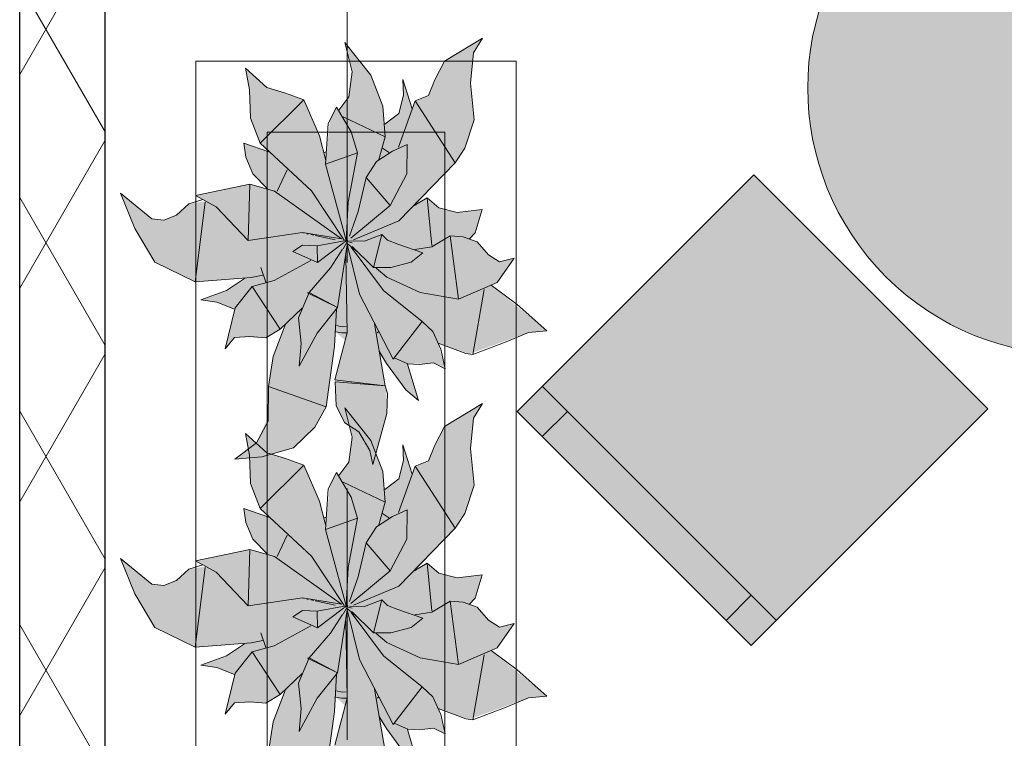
# Model space of a CAD drawing. Header units: millimetres. Extents: x -59761 to 112741, y -57975 to 46221.
# Tile 69 of 256: x -9010 to -7627, y -6396 to -5386. Entities that reach past the tile are written whole.
import ezdxf

# ---------------------------------------------------------------- set-up
doc = ezdxf.new("R2010")
doc.units = ezdxf.units.MM
for name, pattern in [('Wipeout_Contour', [1000, 0, -1000]), ('Штриховая', [564.444447, 282.222223, -282.222223]), ('Штрихпунктирная', [670.277762, 352.777767, -176.388884, 0, -141.111112])]:
    doc.linetypes.add(name, pattern=pattern)
for name, color, linetype in [('Интерьер - Мебель', 7, 'Continuous'), ('Конструктив - Стены наружние фасад', 7, 'Continuous'), ('Элемент Модели - Зона', 7, 'Continuous'), ('Элемент Модели - Оси', 2, 'Continuous')]:
    doc.layers.add(name, color=color, linetype=linetype)

msp = doc.modelspace()

# ---------------------------------------------------------------- hatches: boundary and pattern name
at = {"layer": 'Интерьер - Мебель', "linetype": 'Continuous', "lineweight": 0}
for points in [[(-7793.33, -5217.08, 1), (-7263, -5747.41, 1)], [(-8868.58, -5630.25), (-8848.29, -5679.81), (-8820.09, -5726.84), (-8763.47, -5754.43), (-8694.28, -5749.76), (-8718.31, -5766), (-8755.58, -5779.93), (-8733.18, -5783.08), (-8708.42, -5793.15), (-8721.51, -5848.69), (-8708.07, -5832.57), (-8670.99, -5832.82), (-8664.45, -5833.34), (-8644.17, -5820.94), (-8636.43, -5813.97), (-8654.18, -5860.64), (-8659.81, -5895.95), (-8661.03, -5944.51), (-8677.5, -5980.65), (-8707.59, -6003.57), (-8669.67, -6000.27), (-8625.32, -5987.53), (-8595.29, -5958.72), (-8579.7, -5930.11), (-8566.11, -5824.67), (-8552.88, -5836.71), (-8567.31, -5892.2), (-8565.55, -5928.53), (-8553.15, -5952.58), (-8533.48, -5965.46), (-8518.23, -5991.55), (-8514.08, -6010.88), (-8494.36, -5939.64), (-8494.96, -5905.9), (-8504.28, -5857.01), (-8470.86, -5901.83), (-8450.07, -5921.01), (-8464.71, -5869.64), (-8438.8, -5869.45), (-8428.75, -5868.44), (-8412.54, -5876.52), (-8422.15, -5840.66), (-8378.32, -5855.96), (-8295.48, -5825.71), (-8269.44, -5823.27), (-8347.85, -5759.29), (-8339.47, -5755.72), (-8315.44, -5721.45), (-8336.07, -5726.59), (-8351.45, -5716.77), (-8367.49, -5698.3), (-8377.29, -5694.81), (-8370.15, -5685.88), (-8360.27, -5653.2), (-8395.63, -5657.16), (-8421.18, -5650.6), (-8437.46, -5636.63), (-8453.67, -5646.83), (-8398.56, -5587.27), (-8384.87, -5566.66), (-8371.65, -5527.01), (-8376.67, -5475.5), (-8372.54, -5432.86), (-8359.99, -5412.61), (-8413.5, -5444.52), (-8435.7, -5492.95), (-8454.6, -5500.49), (-8458.9, -5511.47), (-8471.88, -5470.61), (-8470.83, -5492.41), (-8477.38, -5518.11), (-8497.22, -5533.15), (-8500.14, -5507.71), (-8516.69, -5464.32), (-8553.09, -5418.45), (-8543.07, -5459.5), (-8547.56, -5494.87), (-8561.69, -5513.38), (-8564.98, -5509.31), (-8574.31, -5527.27), (-8580.05, -5584.3), (-8588.96, -5549.46), (-8610.68, -5498.88), (-8662.67, -5481.61), (-8692.66, -5454.34), (-8687.28, -5485.07), (-8686.05, -5524.52), (-8672.41, -5559.98), (-8659.85, -5571.89), (-8695.35, -5559.96), (-8692.33, -5579.65), (-8682.48, -5603.05), (-8661.84, -5624.05), (-8686.59, -5617.65), (-8762.91, -5633.26), (-8748.54, -5641.19), (-8772.43, -5645.17), (-8780.99, -5653.08), (-8795.14, -5663.24), (-8807.34, -5668.16), (-8824.63, -5666.33)], [(-7650.14, -5933.03), (-7978.95, -5604.22), (-8311.29, -5936.56), (-7982.48, -6265.37)], [(-8868.58, -6143.3), (-8848.29, -6192.86), (-8820.09, -6239.89), (-8763.47, -6267.47), (-8694.28, -6262.81), (-8718.31, -6279.05), (-8755.58, -6292.98), (-8733.18, -6296.12), (-8708.42, -6306.2), (-8721.51, -6361.73), (-8708.07, -6345.62), (-8670.99, -6345.86), (-8664.45, -6346.39), (-8644.17, -6333.98), (-8636.43, -6327.02), (-8654.18, -6373.69), (-8659.81, -6409), (-8661.03, -6457.56), (-8677.5, -6493.69), (-8707.59, -6516.62), (-8669.67, -6513.31), (-8625.32, -6500.57), (-8595.29, -6471.76), (-8579.7, -6443.16), (-8566.11, -6337.72), (-8552.88, -6349.75), (-8567.31, -6405.25), (-8565.55, -6441.57), (-8553.15, -6465.63), (-8533.48, -6478.51), (-8518.23, -6504.6), (-8514.08, -6523.93), (-8494.36, -6452.68), (-8494.96, -6418.94), (-8504.28, -6370.06), (-8470.86, -6414.88), (-8450.07, -6434.06), (-8464.71, -6382.69), (-8438.8, -6382.49), (-8428.75, -6381.49), (-8412.54, -6389.57), (-8422.15, -6353.71), (-8378.32, -6369), (-8295.48, -6338.76), (-8269.44, -6336.31), (-8347.85, -6272.33), (-8339.47, -6268.76), (-8315.44, -6234.5), (-8336.07, -6239.64), (-8351.45, -6229.81), (-8367.49, -6211.35), (-8377.29, -6207.85), (-8370.15, -6198.92), (-8360.27, -6166.24), (-8395.63, -6170.2), (-8421.18, -6163.64), (-8437.46, -6149.68), (-8453.67, -6159.88), (-8398.56, -6100.32), (-8384.87, -6079.7), (-8371.65, -6040.05), (-8376.67, -5988.55), (-8372.54, -5945.91), (-8359.99, -5925.65), (-8413.5, -5957.56), (-8435.7, -6005.99), (-8454.6, -6013.53), (-8458.9, -6024.52), (-8471.88, -5983.66), (-8470.83, -6005.45), (-8477.38, -6031.16), (-8497.22, -6046.2), (-8500.14, -6020.75), (-8516.69, -5977.37), (-8553.09, -5931.49), (-8543.07, -5972.55), (-8547.56, -6007.92), (-8561.69, -6026.43), (-8564.98, -6022.36), (-8574.31, -6040.32), (-8580.05, -6097.34), (-8588.96, -6062.5), (-8610.68, -6011.92), (-8662.67, -5994.66), (-8692.66, -5967.39), (-8687.28, -5998.12), (-8686.05, -6037.57), (-8672.41, -6073.03), (-8659.85, -6084.93), (-8695.35, -6073.01), (-8692.33, -6092.7), (-8682.48, -6116.09), (-8661.84, -6137.09), (-8686.59, -6130.69), (-8762.91, -6146.31), (-8748.54, -6154.24), (-8772.43, -6158.21), (-8780.99, -6166.12), (-8795.14, -6176.28), (-8807.34, -6181.2), (-8824.63, -6179.37)]]:
    msp.add_hatch(color=255, dxfattribs=at).paths.add_polyline_path(points)

# ---------------------------------------------------------------- linework, layer by layer
at = {"layer": 'Интерьер - Мебель', "color": 7, "linetype": 'Continuous', "lineweight": 15}
for p, q in [((-8553.09, -5418.45), (-8543.07, -5459.5)), ((-8553.09, -5418.45), (-8516.69, -5464.32)), ((-8553.09, -5418.45), (-8543.07, -5459.5)), ((-8553.09, -5418.45), (-8516.69, -5464.32)), ((-8413.5, -5444.52), (-8359.99, -5412.61)), ((-8413.5, -5444.52), (-8359.99, -5412.61)), ((-8372.54, -5432.86), (-8359.99, -5412.61)), ((-8372.54, -5432.86), (-8359.99, -5412.61)), ((-8376.67, -5475.5), (-8372.54, -5432.86)), ((-8376.67, -5475.5), (-8372.54, -5432.86)), ((-8427.13, -5471.02), (-8413.5, -5444.52)), ((-8427.13, -5471.02), (-8413.5, -5444.52)), ((-8692.67, -5454.34), (-8687.28, -5485.07)), ((-8692.67, -5454.34), (-8662.67, -5481.61)), ((-8692.67, -5454.34), (-8687.28, -5485.07)), ((-8692.67, -5454.34), (-8662.67, -5481.61)), ((-8547.56, -5494.87), (-8543.07, -5459.5)), ((-8547.56, -5494.87), (-8543.07, -5459.5)), ((-8516.69, -5464.32), (-8500.14, -5507.71)), ((-8516.69, -5464.32), (-8500.14, -5507.71)), ((-8471.88, -5470.61), (-8470.83, -5492.41)), ((-8471.88, -5470.61), (-8458.9, -5511.47)), ((-8471.88, -5470.61), (-8470.83, -5492.41)), ((-8471.88, -5470.61), (-8458.9, -5511.47)), ((-8435.7, -5492.95), (-8427.13, -5471.02)), ((-8435.7, -5492.95), (-8427.13, -5471.02)), ((-8376.67, -5475.5), (-8371.65, -5527.01)), ((-8376.67, -5475.5), (-8371.65, -5527.01)), ((-8687.28, -5485.07), (-8686.05, -5524.52)), ((-8687.28, -5485.07), (-8686.05, -5524.52)), ((-8662.67, -5481.61), (-8636.82, -5489.55)), ((-8662.67, -5481.61), (-8636.82, -5489.55)), ((-8636.82, -5489.55), (-8610.68, -5498.88)), ((-8636.82, -5489.55), (-8610.68, -5498.88)), ((-8672.41, -5559.98), (-8610.68, -5498.88)), ((-8672.41, -5559.98), (-8610.68, -5498.88)), ((-8610.68, -5498.88), (-8588.96, -5549.46)), ((-8610.68, -5498.88), (-8588.96, -5549.46)), ((-8561.69, -5513.38), (-8547.56, -5494.87)), ((-8561.69, -5513.38), (-8547.56, -5494.87)), ((-8477.85, -5565.4), (-8454.6, -5500.49)), ((-8477.85, -5565.4), (-8454.6, -5500.49)), ((-8477.38, -5518.11), (-8470.83, -5492.41)), ((-8477.38, -5518.11), (-8470.83, -5492.41)), ((-8454.6, -5500.49), (-8435.7, -5492.95)), ((-8454.6, -5500.49), (-8435.7, -5492.95)), ((-8454.6, -5500.49), (-8398.56, -5587.27)), ((-8454.6, -5500.49), (-8398.56, -5587.27)), ((-8576.94, -5532.33), (-8564.98, -5509.31)), ((-8576.94, -5532.33), (-8564.98, -5509.31)), ((-8564.98, -5509.31), (-8544.26, -5543.98)), ((-8564.98, -5509.31), (-8544.26, -5543.98)), ((-8500.14, -5507.71), (-8496.89, -5550.93)), ((-8500.14, -5507.71), (-8496.89, -5550.93)), ((-8686.05, -5524.52), (-8672.41, -5559.98)), ((-8686.05, -5524.52), (-8672.41, -5559.98)), ((-8555.68, -5522.97), (-8496.89, -5550.93)), ((-8555.68, -5522.97), (-8496.89, -5550.93)), ((-8497.22, -5533.15), (-8477.38, -5518.11)), ((-8497.22, -5533.15), (-8477.38, -5518.11)), ((-8384.87, -5566.66), (-8371.65, -5527.01)), ((-8384.87, -5566.66), (-8371.65, -5527.01)), ((-8580.36, -5589.49), (-8576.94, -5532.33)), ((-8580.36, -5589.49), (-8576.94, -5532.33)), ((-8544.26, -5543.98), (-8535.48, -5573.63)), ((-8544.26, -5543.98), (-8535.48, -5573.63)), ((-8588.96, -5549.46), (-8580.06, -5584.27)), ((-8588.96, -5549.46), (-8580.06, -5584.27)), ((-8505.71, -5582.66), (-8496.89, -5550.93)), ((-8505.71, -5582.66), (-8496.89, -5550.93)), ((-8695.35, -5559.96), (-8692.33, -5579.65)), ((-8695.35, -5559.96), (-8659.85, -5571.89)), ((-8695.35, -5559.96), (-8692.33, -5579.65)), ((-8695.35, -5559.96), (-8659.85, -5571.89)), ((-8672.41, -5559.98), (-8600.12, -5626.81)), ((-8672.41, -5559.98), (-8600.12, -5626.81)), ((-8583.17, -5573.38), (-8579.39, -5572.17)), ((-8583.17, -5573.38), (-8579.39, -5572.17)), ((-8508.74, -5585.71), (-8486.51, -5571.21)), ((-8508.74, -5585.71), (-8486.51, -5571.21)), ((-8500.4, -5566.82), (-8490.74, -5573.52)), ((-8500.4, -5566.82), (-8490.74, -5573.52)), ((-8486.51, -5571.21), (-8465.64, -5561.57)), ((-8486.51, -5571.21), (-8465.64, -5561.57)), ((-8466.38, -5603.12), (-8465.64, -5561.57)), ((-8466.38, -5603.12), (-8465.64, -5561.57)), ((-8398.56, -5587.27), (-8384.87, -5566.66)), ((-8398.56, -5587.27), (-8384.87, -5566.66)), ((-8692.33, -5579.65), (-8682.48, -5603.05)), ((-8692.33, -5579.65), (-8682.48, -5603.05)), ((-8580.36, -5589.49), (-8535.48, -5573.63)), ((-8580.36, -5589.49), (-8535.48, -5573.63)), ((-8548.42, -5642.7), (-8535.48, -5573.63)), ((-8548.42, -5642.7), (-8535.48, -5573.63)), ((-8523.26, -5608.07), (-8508.74, -5585.71)), ((-8523.26, -5608.07), (-8508.74, -5585.71)), ((-8648.28, -5627.23), (-8634.46, -5597.13)), ((-8648.28, -5627.23), (-8634.46, -5597.13)), ((-8580.36, -5589.49), (-8551.26, -5696.72)), ((-8580.36, -5589.49), (-8551.26, -5696.72)), ((-8477.66, -5668.7), (-8398.56, -5587.27)), ((-8477.66, -5668.7), (-8398.56, -5587.27)), ((-8682.48, -5603.05), (-8661.84, -5624.05)), ((-8682.48, -5603.05), (-8661.84, -5624.05)), ((-8534.71, -5656.01), (-8523.26, -5608.07)), ((-8534.71, -5656.01), (-8523.26, -5608.07)), ((-8523.26, -5608.07), (-8489.47, -5647.4)), ((-8523.26, -5608.07), (-8489.47, -5647.4)), ((-8489.47, -5647.4), (-8466.38, -5603.12)), ((-8489.47, -5647.4), (-8466.38, -5603.12)), ((-8762.91, -5633.26), (-8686.59, -5617.65)), ((-8762.91, -5633.26), (-8686.59, -5617.65)), ((-8688.96, -5696.6), (-8686.6, -5617.65)), ((-8688.96, -5696.6), (-8686.6, -5617.65)), ((-8686.59, -5617.65), (-8651.95, -5627.2)), ((-8686.59, -5617.65), (-8651.95, -5627.2)), ((-8651.95, -5627.2), (-8557.85, -5694.41)), ((-8651.95, -5627.2), (-8557.85, -5694.41)), ((-8600.12, -5626.81), (-8554.44, -5696.13)), ((-8600.12, -5626.81), (-8554.44, -5696.13)), ((-8868.58, -5630.25), (-8848.29, -5679.81)), ((-8868.58, -5630.25), (-8824.63, -5666.33)), ((-8868.58, -5630.25), (-8848.29, -5679.81)), ((-8868.58, -5630.25), (-8824.63, -5666.33)), ((-8772.43, -5645.17), (-8752.7, -5638.84)), ((-8772.43, -5645.17), (-8752.7, -5638.84)), ((-8762.91, -5633.26), (-8734.16, -5649.13)), ((-8762.91, -5633.26), (-8734.16, -5649.13)), ((-8455.95, -5647.56), (-8437.46, -5636.63)), ((-8455.95, -5647.56), (-8437.46, -5636.63)), ((-8437.46, -5636.63), (-8431.16, -5703.47)), ((-8437.46, -5636.63), (-8421.18, -5650.6)), ((-8437.46, -5636.63), (-8431.16, -5703.47)), ((-8437.46, -5636.63), (-8421.18, -5650.6)), ((-8789.56, -5660.98), (-8772.43, -5645.17)), ((-8789.56, -5660.98), (-8772.43, -5645.17)), ((-8763.47, -5754.43), (-8749.37, -5642.74)), ((-8763.47, -5754.43), (-8749.37, -5642.74)), ((-8734.16, -5649.13), (-8688.96, -5696.6)), ((-8734.16, -5649.13), (-8688.96, -5696.6)), ((-8551.26, -5696.72), (-8548.42, -5642.7)), ((-8551.26, -5696.72), (-8548.42, -5642.7)), ((-8546.85, -5690.23), (-8534.71, -5656.01)), ((-8546.85, -5690.23), (-8534.71, -5656.01)), ((-8545.03, -5693.06), (-8489.47, -5647.4)), ((-8545.03, -5693.06), (-8489.47, -5647.4)), ((-8454.42, -5644.41), (-8453.67, -5646.83)), ((-8454.42, -5644.41), (-8453.67, -5646.83)), ((-8421.18, -5650.6), (-8395.63, -5657.16)), ((-8421.18, -5650.6), (-8395.63, -5657.16)), ((-8395.63, -5657.16), (-8360.27, -5653.2)), ((-8395.63, -5657.16), (-8360.27, -5653.2)), ((-8370.15, -5685.88), (-8360.27, -5653.2)), ((-8370.15, -5685.88), (-8360.27, -5653.2)), ((-8824.63, -5666.33), (-8807.34, -5668.16)), ((-8824.63, -5666.33), (-8807.34, -5668.16)), ((-8807.34, -5668.16), (-8789.56, -5660.98)), ((-8807.34, -5668.16), (-8789.56, -5660.98)), ((-8540.98, -5695.4), (-8477.66, -5668.7)), ((-8540.98, -5695.4), (-8477.66, -5668.7)), ((-8848.29, -5679.81), (-8820.09, -5726.84)), ((-8848.29, -5679.81), (-8820.09, -5726.84)), ((-8688.96, -5696.6), (-8612.88, -5685.49)), ((-8688.96, -5696.6), (-8612.88, -5685.49)), ((-8612.88, -5685.49), (-8557.85, -5694.41)), ((-8612.88, -5685.49), (-8557.85, -5694.41)), ((-8612.5, -5685.73), (-8611.53, -5685.94)), ((-8612.5, -5685.73), (-8611.53, -5685.94)), ((-8606.7, -5687), (-8604.77, -5687.42)), ((-8606.7, -5687), (-8604.77, -5687.42)), ((-8600.9, -5688.26), (-8597.04, -5689.1)), ((-8600.9, -5688.26), (-8597.04, -5689.1)), ((-8595.11, -5689.52), (-8567.12, -5695.63)), ((-8595.11, -5689.52), (-8567.12, -5695.63)), ((-8592.03, -5703.89), (-8551.26, -5696.72)), ((-8592.03, -5703.89), (-8551.26, -5696.72)), ((-8555.47, -5708.36), (-8549.02, -5696.34)), ((-8555.47, -5708.36), (-8549.02, -5696.34)), ((-8554.73, -5699.45), (-8549.02, -5696.34)), ((-8554.73, -5699.45), (-8549.02, -5696.34)), ((-8553.74, -5697.16), (-8551.78, -5697.63)), ((-8553.74, -5697.16), (-8551.78, -5697.63)), ((-8552.24, -5697.47), (-8551.26, -5696.72)), ((-8552.24, -5697.47), (-8551.26, -5696.72)), ((-8546.56, -5696.85), (-8525.82, -5697.42)), ((-8546.56, -5696.85), (-8525.82, -5697.42)), ((-8525.82, -5697.42), (-8501.26, -5688.07)), ((-8525.82, -5697.42), (-8501.26, -5688.07)), ((-8513, -5734.62), (-8501.26, -5688.07)), ((-8513, -5734.62), (-8501.26, -5688.07)), ((-8501.26, -5688.07), (-8493.54, -5695.93)), ((-8501.26, -5688.07), (-8493.54, -5695.93)), ((-8493.54, -5695.93), (-8479.04, -5701.61)), ((-8493.54, -5695.93), (-8479.04, -5701.61)), ((-8431.15, -5705.43), (-8405.52, -5689.84)), ((-8431.15, -5705.43), (-8405.52, -5689.84)), ((-8405.52, -5689.84), (-8393.63, -5778.98)), ((-8405.52, -5689.84), (-8387.1, -5691.31)), ((-8405.52, -5689.84), (-8393.63, -5778.98)), ((-8405.52, -5689.84), (-8387.1, -5691.31)), ((-8387.1, -5691.31), (-8367.49, -5698.3)), ((-8387.1, -5691.31), (-8367.49, -5698.3)), ((-8378.76, -5694.75), (-8370.15, -5685.88)), ((-8378.76, -5694.75), (-8370.15, -5685.88)), ((-8626.5, -5711.99), (-8612.71, -5703.14)), ((-8626.5, -5711.99), (-8612.71, -5703.14)), ((-8612.71, -5703.14), (-8592.03, -5703.89)), ((-8612.71, -5703.14), (-8592.03, -5703.89)), ((-8592.03, -5703.89), (-8591.81, -5727.43)), ((-8592.03, -5703.89), (-8591.81, -5727.43)), ((-8591.81, -5727.43), (-8555.2, -5699.71)), ((-8591.81, -5727.43), (-8555.2, -5699.71)), ((-8573.33, -5734.78), (-8556.71, -5708.5)), ((-8573.33, -5734.78), (-8556.71, -5708.5)), ((-8563.74, -5790.73), (-8549.96, -5702.39)), ((-8563.74, -5790.73), (-8549.96, -5702.39)), ((-8550.07, -5701.56), (-8532.76, -5771.94)), ((-8550.07, -5701.56), (-8532.76, -5771.94)), ((-8549.82, -5698.11), (-8542.97, -5699.76)), ((-8549.82, -5698.11), (-8542.97, -5699.76)), ((-8549.82, -5700.51), (-8535.19, -5713.03)), ((-8549.82, -5700.51), (-8535.19, -5713.03)), ((-8544.28, -5706.06), (-8498.82, -5766.96)), ((-8544.28, -5706.06), (-8498.82, -5766.96)), ((-8542.81, -5705.09), (-8513, -5734.62)), ((-8542.81, -5705.09), (-8513, -5734.62)), ((-8479.04, -5701.61), (-8443.81, -5713.92)), ((-8479.04, -5701.61), (-8443.81, -5713.92)), ((-8454.98, -5709.14), (-8431.15, -5705.43)), ((-8454.98, -5709.14), (-8431.15, -5705.43)), ((-8367.49, -5698.3), (-8351.45, -5716.77)), ((-8367.49, -5698.3), (-8351.45, -5716.77)), ((-8652.74, -5752.87), (-8600.9, -5724.61)), ((-8652.74, -5752.87), (-8600.9, -5724.61)), ((-8626.5, -5711.99), (-8591.81, -5727.43)), ((-8626.5, -5711.99), (-8591.81, -5727.43)), ((-8551.95, -5717.84), (-8550.1, -5826)), ((-8551.95, -5717.84), (-8550.1, -5826)), ((-8459.93, -5726.77), (-8443.81, -5713.92)), ((-8459.93, -5726.77), (-8443.81, -5713.92)), ((-8351.45, -5716.77), (-8336.07, -5726.59)), ((-8351.45, -5716.77), (-8336.07, -5726.59)), ((-8339.47, -5755.72), (-8315.44, -5721.45)), ((-8339.47, -5755.72), (-8315.44, -5721.45)), ((-8336.07, -5726.59), (-8315.44, -5721.45)), ((-8336.07, -5726.59), (-8315.44, -5721.45)), ((-8820.09, -5726.84), (-8763.47, -5754.43)), ((-8820.09, -5726.84), (-8763.47, -5754.43)), ((-8671.43, -5734.49), (-8664.32, -5755.14)), ((-8671.43, -5734.49), (-8664.32, -5755.14)), ((-8603.31, -5769.48), (-8573.33, -5734.78)), ((-8603.31, -5769.48), (-8573.33, -5734.78)), ((-8513, -5734.62), (-8488.93, -5734.29)), ((-8513, -5734.62), (-8488.93, -5734.29)), ((-8509.1, -5735.35), (-8494.47, -5747.87)), ((-8509.1, -5735.35), (-8494.47, -5747.87)), ((-8488.93, -5734.29), (-8459.93, -5726.77)), ((-8488.93, -5734.29), (-8459.93, -5726.77)), ((-8763.47, -5754.43), (-8685.07, -5748.48)), ((-8763.47, -5754.43), (-8685.07, -5748.48)), ((-8719.73, -5766.97), (-8694.28, -5749.76)), ((-8719.73, -5766.97), (-8694.28, -5749.76)), ((-8685.07, -5748.48), (-8668.59, -5745.07)), ((-8685.07, -5748.48), (-8668.59, -5745.07)), ((-8683.54, -5761.26), (-8652.74, -5752.87)), ((-8683.54, -5761.26), (-8652.74, -5752.87)), ((-8494.47, -5747.86), (-8447.53, -5769.7)), ((-8494.47, -5747.86), (-8447.53, -5769.7)), ((-8707.33, -5791.02), (-8683.54, -5761.26)), ((-8707.33, -5791.02), (-8683.54, -5761.26)), ((-8683.54, -5761.26), (-8644.17, -5820.94)), ((-8683.54, -5761.26), (-8644.17, -5820.94)), ((-8393.63, -5778.98), (-8339.47, -5755.72)), ((-8393.63, -5778.98), (-8339.47, -5755.72)), ((-8373.36, -5856.58), (-8357.68, -5765.39)), ((-8373.36, -5856.58), (-8357.68, -5765.39)), ((-8347.85, -5759.29), (-8311.14, -5786.47)), ((-8347.85, -5759.29), (-8311.14, -5786.47)), ((-8755.58, -5779.93), (-8719.73, -5766.97)), ((-8755.58, -5779.93), (-8719.73, -5766.97)), ((-8755.58, -5779.93), (-8733.18, -5783.08)), ((-8755.58, -5779.93), (-8733.18, -5783.08)), ((-8618.55, -5805.35), (-8603.31, -5769.48)), ((-8618.55, -5805.35), (-8603.31, -5769.48)), ((-8605.57, -5770.2), (-8603.31, -5769.48)), ((-8605.57, -5770.2), (-8603.31, -5769.48)), ((-8605.57, -5770.2), (-8563.74, -5790.73)), ((-8605.57, -5770.2), (-8563.74, -5790.73)), ((-8603.31, -5769.48), (-8563.74, -5790.73)), ((-8603.31, -5769.48), (-8563.74, -5790.73)), ((-8532.76, -5771.94), (-8485.45, -5863.01)), ((-8532.76, -5771.94), (-8485.45, -5863.01)), ((-8498.82, -5766.96), (-8444.88, -5810.17)), ((-8498.82, -5766.96), (-8444.88, -5810.17)), ((-8447.53, -5769.7), (-8393.63, -5778.98)), ((-8447.53, -5769.7), (-8393.63, -5778.98)), ((-8733.18, -5783.08), (-8708.42, -5793.15)), ((-8733.18, -5783.08), (-8708.42, -5793.15)), ((-8721.51, -5848.68), (-8707.33, -5791.02)), ((-8721.51, -5848.68), (-8707.33, -5791.02)), ((-8644.17, -5820.94), (-8613.47, -5791.6)), ((-8644.17, -5820.94), (-8613.47, -5791.6)), ((-8592.29, -5826.44), (-8563.74, -5790.73)), ((-8592.29, -5826.44), (-8563.74, -5790.73)), ((-8567.75, -5845.13), (-8564.98, -5793.18)), ((-8567.75, -5845.13), (-8564.98, -5793.18)), ((-8311.14, -5786.47), (-8269.44, -5823.27)), ((-8311.14, -5786.47), (-8269.44, -5823.27)), ((-8618.55, -5805.35), (-8614.53, -5840.95)), ((-8618.55, -5805.35), (-8614.53, -5840.95)), ((-8664.45, -5833.34), (-8644.17, -5820.94)), ((-8664.45, -5833.34), (-8644.17, -5820.94)), ((-8654, -5859.5), (-8636.43, -5813.97)), ((-8654, -5859.5), (-8636.43, -5813.97)), ((-8565, -5816.13), (-8556.98, -5817.73)), ((-8565, -5816.13), (-8556.98, -5817.73)), ((-8556.98, -5817.73), (-8551.32, -5817.41)), ((-8556.98, -5817.73), (-8551.32, -5817.41)), ((-8511.86, -5813.47), (-8496.71, -5900.55)), ((-8511.86, -5813.47), (-8496.71, -5900.55)), ((-8485.45, -5863.01), (-8444.88, -5810.17)), ((-8485.45, -5863.01), (-8444.88, -5810.17)), ((-8444.88, -5810.17), (-8429.74, -5824.49)), ((-8444.88, -5810.17), (-8429.74, -5824.49)), ((-8721.51, -5848.68), (-8708.07, -5832.57)), ((-8721.51, -5848.68), (-8708.07, -5832.57)), ((-8708.07, -5832.57), (-8686.55, -5831.57)), ((-8708.07, -5832.57), (-8686.55, -5831.57)), ((-8686.55, -5831.57), (-8664.45, -5833.34)), ((-8686.55, -5831.57), (-8664.45, -5833.34)), ((-8617.34, -5872.83), (-8592.29, -5826.44)), ((-8617.34, -5872.83), (-8592.29, -5826.44)), ((-8567.31, -5892.2), (-8550.1, -5826)), ((-8567.31, -5892.2), (-8550.1, -5826)), ((-8566.11, -5824.67), (-8557.38, -5826.42)), ((-8566.11, -5824.67), (-8557.38, -5826.42)), ((-8557.38, -5826.42), (-8550.63, -5826.03)), ((-8557.38, -5826.42), (-8550.63, -5826.03)), ((-8508.12, -5826.2), (-8506.17, -5824.92)), ((-8508.12, -5826.2), (-8506.17, -5824.92)), ((-8429.74, -5824.49), (-8418.46, -5848.91)), ((-8429.74, -5824.49), (-8418.46, -5848.91)), ((-8326.51, -5838.61), (-8295.48, -5825.71)), ((-8326.51, -5838.61), (-8295.48, -5825.71)), ((-8295.48, -5825.71), (-8269.44, -5823.27)), ((-8295.48, -5825.71), (-8269.44, -5823.27)), ((-8617.34, -5872.83), (-8614.53, -5840.95)), ((-8617.34, -5872.83), (-8614.53, -5840.95)), ((-8579.7, -5930.11), (-8567.75, -5845.13)), ((-8579.7, -5930.11), (-8567.75, -5845.13)), ((-8422.15, -5840.66), (-8383.28, -5855.34)), ((-8422.15, -5840.66), (-8383.28, -5855.34)), ((-8418.46, -5848.91), (-8412.54, -5876.52)), ((-8418.46, -5848.91), (-8412.54, -5876.52)), ((-8373.36, -5856.58), (-8326.51, -5838.61)), ((-8373.36, -5856.58), (-8326.51, -5838.61)), ((-8660.69, -5901.48), (-8654, -5859.5)), ((-8660.69, -5901.48), (-8654, -5859.5)), ((-8504.88, -5851.73), (-8495.02, -5869.03)), ((-8504.88, -5851.73), (-8495.02, -5869.03)), ((-8484.1, -5861.25), (-8464.71, -5869.64)), ((-8484.1, -5861.25), (-8464.71, -5869.64)), ((-8383.28, -5855.34), (-8373.36, -5856.58)), ((-8383.28, -5855.34), (-8373.36, -5856.58)), ((-8495.02, -5869.03), (-8467.77, -5906.03)), ((-8495.02, -5869.03), (-8467.77, -5906.03)), ((-8465.26, -5870.22), (-8450.07, -5921.01)), ((-8465.26, -5870.22), (-8450.07, -5921.01)), ((-8464.71, -5869.64), (-8448.85, -5870.46)), ((-8464.71, -5869.64), (-8448.85, -5870.46)), ((-8448.85, -5870.46), (-8428.75, -5868.44)), ((-8448.85, -5870.46), (-8428.75, -5868.44)), ((-8428.75, -5868.44), (-8412.54, -5876.52)), ((-8428.75, -5868.44), (-8412.54, -5876.52)), ((-8661.07, -5950.3), (-8660.69, -5901.48)), ((-8661.07, -5950.3), (-8660.69, -5901.48)), ((-8660.69, -5901.48), (-8579.7, -5930.11)), ((-8660.69, -5901.48), (-8579.7, -5930.11)), ((-8567.31, -5892.2), (-8500.52, -5900.1)), ((-8567.31, -5892.2), (-8500.52, -5900.1)), ((-8566.72, -5894.96), (-8565.55, -5928.53)), ((-8566.72, -5894.96), (-8496.71, -5900.55)), ((-8566.72, -5894.96), (-8565.55, -5928.53)), ((-8566.72, -5894.96), (-8496.71, -5900.55)), ((-8496.71, -5900.55), (-8493.21, -5911.24)), ((-8496.71, -5900.55), (-8493.21, -5911.24)), ((-7947.13, -6230.01), (-8275.93, -5901.21)), ((-8494.36, -5939.64), (-8493.21, -5911.24)), ((-8494.36, -5939.64), (-8493.21, -5911.24)), ((-8467.77, -5906.03), (-8450.07, -5921.01)), ((-8467.77, -5906.03), (-8450.07, -5921.01)), ((-8595.29, -5958.72), (-8579.7, -5930.11)), ((-8595.29, -5958.72), (-8579.7, -5930.11)), ((-8565.55, -5928.53), (-8553.15, -5952.58)), ((-8565.55, -5928.53), (-8553.15, -5952.58)), ((-8553.09, -5931.49), (-8543.07, -5972.55)), ((-8553.09, -5931.49), (-8516.69, -5977.37)), ((-8553.09, -5931.49), (-8543.07, -5972.55)), ((-8553.09, -5931.49), (-8516.69, -5977.37)), ((-8413.5, -5957.56), (-8359.99, -5925.65)), ((-8413.5, -5957.56), (-8359.99, -5925.65)), ((-8372.54, -5945.91), (-8359.99, -5925.65)), ((-8372.54, -5945.91), (-8359.99, -5925.65)), ((-8514.08, -6010.88), (-8494.36, -5939.64)), ((-8514.08, -6010.88), (-8494.36, -5939.64)), ((-8376.67, -5988.55), (-8372.54, -5945.91)), ((-8376.67, -5988.55), (-8372.54, -5945.91)), ((-8240.57, -5936.56), (-8275.93, -5971.92)), ((-8677.5, -5980.65), (-8661.07, -5950.3)), ((-8677.5, -5980.65), (-8661.07, -5950.3)), ((-8625.32, -5987.53), (-8595.29, -5958.72)), ((-8625.32, -5987.53), (-8595.29, -5958.72)), ((-8553.15, -5952.58), (-8533.48, -5965.46)), ((-8553.15, -5952.58), (-8533.48, -5965.46)), ((-8427.13, -5984.06), (-8413.5, -5957.56)), ((-8427.13, -5984.06), (-8413.5, -5957.56)), ((-8692.67, -5967.39), (-8687.28, -5998.12)), ((-8692.67, -5967.39), (-8662.67, -5994.66)), ((-8692.67, -5967.39), (-8687.28, -5998.12)), ((-8692.67, -5967.39), (-8662.67, -5994.66)), ((-8547.56, -6007.92), (-8543.07, -5972.55)), ((-8547.56, -6007.92), (-8543.07, -5972.55)), ((-8533.48, -5965.46), (-8518.23, -5991.55)), ((-8533.48, -5965.46), (-8518.23, -5991.55)), ((-8707.59, -6003.57), (-8677.5, -5980.65)), ((-8707.59, -6003.57), (-8677.5, -5980.65)), ((-8669.67, -6000.27), (-8625.32, -5987.53)), ((-8669.67, -6000.27), (-8625.32, -5987.53)), ((-8516.69, -5977.37), (-8500.14, -6020.75)), ((-8516.69, -5977.37), (-8500.14, -6020.75)), ((-8471.88, -5983.66), (-8470.83, -6005.45)), ((-8471.88, -5983.66), (-8458.9, -6024.52)), ((-8471.88, -5983.66), (-8470.83, -6005.45)), ((-8471.88, -5983.66), (-8458.9, -6024.52)), ((-8435.7, -6005.99), (-8427.13, -5984.06)), ((-8435.7, -6005.99), (-8427.13, -5984.06)), ((-8707.59, -6003.57), (-8669.67, -6000.27)), ((-8707.59, -6003.57), (-8669.67, -6000.27)), ((-8687.28, -5998.12), (-8686.05, -6037.57)), ((-8687.28, -5998.12), (-8686.05, -6037.57)), ((-8662.67, -5994.66), (-8636.82, -6002.6)), ((-8662.67, -5994.66), (-8636.82, -6002.6)), ((-8518.23, -5991.55), (-8514.08, -6010.88)), ((-8518.23, -5991.55), (-8514.08, -6010.88)), ((-8376.67, -5988.55), (-8371.65, -6040.05)), ((-8376.67, -5988.55), (-8371.65, -6040.05)), ((-8672.41, -6073.03), (-8610.68, -6011.92)), ((-8672.41, -6073.03), (-8610.68, -6011.92)), ((-8636.82, -6002.6), (-8610.68, -6011.92)), ((-8636.82, -6002.6), (-8610.68, -6011.92)), ((-8610.68, -6011.92), (-8588.96, -6062.5)), ((-8610.68, -6011.92), (-8588.96, -6062.5)), ((-8561.69, -6026.43), (-8547.56, -6007.92)), ((-8561.69, -6026.43), (-8547.56, -6007.92)), ((-8477.85, -6078.45), (-8454.6, -6013.53)), ((-8477.85, -6078.45), (-8454.6, -6013.53)), ((-8477.38, -6031.16), (-8470.83, -6005.45)), ((-8477.38, -6031.16), (-8470.83, -6005.45)), ((-8454.6, -6013.53), (-8435.7, -6005.99)), ((-8454.6, -6013.53), (-8435.7, -6005.99)), ((-8454.6, -6013.53), (-8398.56, -6100.32)), ((-8454.6, -6013.53), (-8398.56, -6100.32)), ((-8576.94, -6045.37), (-8564.98, -6022.36)), ((-8576.94, -6045.37), (-8564.98, -6022.36)), ((-8564.98, -6022.36), (-8544.26, -6057.03)), ((-8564.98, -6022.36), (-8544.26, -6057.03)), ((-8500.14, -6020.75), (-8496.89, -6063.97)), ((-8500.14, -6020.75), (-8496.89, -6063.97)), ((-8686.05, -6037.57), (-8672.41, -6073.03)), ((-8686.05, -6037.57), (-8672.41, -6073.03)), ((-8555.68, -6036.01), (-8496.89, -6063.97)), ((-8555.68, -6036.01), (-8496.89, -6063.97)), ((-8497.22, -6046.2), (-8477.38, -6031.16)), ((-8497.22, -6046.2), (-8477.38, -6031.16)), ((-8384.87, -6079.7), (-8371.65, -6040.05)), ((-8384.87, -6079.7), (-8371.65, -6040.05)), ((-8580.36, -6102.54), (-8576.94, -6045.37)), ((-8580.36, -6102.54), (-8576.94, -6045.37)), ((-8544.26, -6057.03), (-8535.48, -6086.67)), ((-8544.26, -6057.03), (-8535.48, -6086.67)), ((-8588.96, -6062.5), (-8580.06, -6097.32)), ((-8588.96, -6062.5), (-8580.06, -6097.32)), ((-8505.71, -6095.7), (-8496.89, -6063.97)), ((-8505.71, -6095.7), (-8496.89, -6063.97)), ((-8695.35, -6073.01), (-8692.33, -6092.69)), ((-8695.35, -6073.01), (-8659.85, -6084.93)), ((-8695.35, -6073.01), (-8692.33, -6092.69)), ((-8695.35, -6073.01), (-8659.85, -6084.93)), ((-8672.41, -6073.03), (-8600.12, -6139.86)), ((-8672.41, -6073.03), (-8600.12, -6139.86)), ((-8508.74, -6098.76), (-8486.51, -6084.25)), ((-8508.74, -6098.76), (-8486.51, -6084.25)), ((-8500.4, -6079.86), (-8490.74, -6086.56)), ((-8500.4, -6079.86), (-8490.74, -6086.56)), ((-8486.51, -6084.25), (-8465.64, -6074.61)), ((-8486.51, -6084.25), (-8465.64, -6074.61)), ((-8466.38, -6116.16), (-8465.64, -6074.61)), ((-8466.38, -6116.16), (-8465.64, -6074.61)), ((-8398.56, -6100.32), (-8384.87, -6079.7)), ((-8398.56, -6100.32), (-8384.87, -6079.7)), ((-8692.33, -6092.69), (-8682.48, -6116.09)), ((-8692.33, -6092.69), (-8682.48, -6116.09)), ((-8583.17, -6086.43), (-8579.39, -6085.22)), ((-8583.17, -6086.43), (-8579.39, -6085.22)), ((-8580.36, -6102.54), (-8535.48, -6086.67)), ((-8580.36, -6102.54), (-8535.48, -6086.67)), ((-8548.42, -6155.74), (-8535.48, -6086.67)), ((-8548.42, -6155.74), (-8535.48, -6086.67)), ((-8523.26, -6121.12), (-8508.74, -6098.76)), ((-8523.26, -6121.12), (-8508.74, -6098.76)), ((-8648.28, -6140.28), (-8634.46, -6110.17)), ((-8648.28, -6140.28), (-8634.46, -6110.17)), ((-8580.36, -6102.54), (-8551.26, -6209.77)), ((-8580.36, -6102.54), (-8551.26, -6209.77)), ((-8477.66, -6181.75), (-8398.56, -6100.32)), ((-8477.66, -6181.75), (-8398.56, -6100.32)), ((-8682.48, -6116.09), (-8661.84, -6137.09)), ((-8682.48, -6116.09), (-8661.84, -6137.09)), ((-8534.71, -6169.05), (-8523.26, -6121.12)), ((-8534.71, -6169.05), (-8523.26, -6121.12)), ((-8523.26, -6121.12), (-8489.47, -6160.45)), ((-8523.26, -6121.12), (-8489.47, -6160.45)), ((-8489.47, -6160.45), (-8466.38, -6116.16)), ((-8489.47, -6160.45), (-8466.38, -6116.16)), ((-8762.91, -6146.31), (-8686.59, -6130.69)), ((-8762.91, -6146.31), (-8686.59, -6130.69)), ((-8688.96, -6209.65), (-8686.6, -6130.69)), ((-8688.96, -6209.65), (-8686.6, -6130.69)), ((-8686.59, -6130.69), (-8651.95, -6140.24)), ((-8686.59, -6130.69), (-8651.95, -6140.24)), ((-8651.95, -6140.24), (-8557.85, -6207.45)), ((-8651.95, -6140.24), (-8557.85, -6207.45)), ((-8600.12, -6139.86), (-8554.44, -6209.18)), ((-8600.12, -6139.86), (-8554.44, -6209.18)), ((-8868.58, -6143.3), (-8848.29, -6192.86)), ((-8868.58, -6143.3), (-8824.63, -6179.37)), ((-8868.58, -6143.3), (-8848.29, -6192.86)), ((-8868.58, -6143.3), (-8824.63, -6179.37)), ((-8772.43, -6158.21), (-8752.7, -6151.89)), ((-8772.43, -6158.21), (-8752.7, -6151.89)), ((-8762.91, -6146.31), (-8734.16, -6162.17)), ((-8762.91, -6146.31), (-8734.16, -6162.17)), ((-8455.95, -6160.61), (-8437.46, -6149.68)), ((-8455.95, -6160.61), (-8437.46, -6149.68)), ((-8437.46, -6149.68), (-8431.16, -6216.52)), ((-8437.46, -6149.68), (-8421.18, -6163.64)), ((-8437.46, -6149.68), (-8431.16, -6216.52)), ((-8437.46, -6149.68), (-8421.18, -6163.64)), ((-8789.56, -6174.03), (-8772.43, -6158.21)), ((-8789.56, -6174.03), (-8772.43, -6158.21)), ((-8763.47, -6267.47), (-8749.37, -6155.79)), ((-8763.47, -6267.47), (-8749.37, -6155.79)), ((-8734.16, -6162.17), (-8688.96, -6209.65)), ((-8734.16, -6162.17), (-8688.96, -6209.65)), ((-8551.26, -6209.77), (-8548.42, -6155.74)), ((-8551.26, -6209.77), (-8548.42, -6155.74)), ((-8545.03, -6206.11), (-8489.47, -6160.45)), ((-8545.03, -6206.11), (-8489.47, -6160.45)), ((-8454.42, -6157.45), (-8453.67, -6159.88)), ((-8454.42, -6157.45), (-8453.67, -6159.88)), ((-8421.18, -6163.64), (-8395.63, -6170.2)), ((-8421.18, -6163.64), (-8395.63, -6170.2)), ((-8395.63, -6170.2), (-8360.27, -6166.24)), ((-8395.63, -6170.2), (-8360.27, -6166.24)), ((-8370.15, -6198.92), (-8360.27, -6166.24)), ((-8370.15, -6198.92), (-8360.27, -6166.24)), ((-8824.63, -6179.37), (-8807.34, -6181.2)), ((-8824.63, -6179.37), (-8807.34, -6181.2)), ((-8807.34, -6181.2), (-8789.56, -6174.03)), ((-8807.34, -6181.2), (-8789.56, -6174.03)), ((-8546.85, -6203.28), (-8534.71, -6169.05)), ((-8546.85, -6203.28), (-8534.71, -6169.05)), ((-8540.98, -6208.44), (-8477.66, -6181.75)), ((-8540.98, -6208.44), (-8477.66, -6181.75)), ((-8848.29, -6192.86), (-8820.09, -6239.89)), ((-8848.29, -6192.86), (-8820.09, -6239.89)), ((-7982.48, -6194.66), (-8017.84, -6230.01)), ((-8688.96, -6209.65), (-8612.88, -6198.54)), ((-8688.96, -6209.65), (-8612.88, -6198.54)), ((-8612.88, -6198.54), (-8557.85, -6207.45)), ((-8612.88, -6198.54), (-8557.85, -6207.45)), ((-8612.5, -6198.78), (-8611.53, -6198.99)), ((-8612.5, -6198.78), (-8611.53, -6198.99)), ((-8606.7, -6200.04), (-8604.77, -6200.46)), ((-8606.7, -6200.04), (-8604.77, -6200.46)), ((-8600.9, -6201.3), (-8597.04, -6202.14)), ((-8600.9, -6201.3), (-8597.04, -6202.14)), ((-8595.11, -6202.57), (-8567.12, -6208.67)), ((-8595.11, -6202.57), (-8567.12, -6208.67)), ((-8555.47, -6221.41), (-8549.02, -6209.38)), ((-8555.47, -6221.41), (-8549.02, -6209.38)), ((-8554.73, -6212.49), (-8549.02, -6209.38)), ((-8554.73, -6212.49), (-8549.02, -6209.38)), ((-8525.82, -6210.46), (-8501.26, -6201.12)), ((-8525.82, -6210.46), (-8501.26, -6201.12)), ((-8513, -6247.67), (-8501.26, -6201.12)), ((-8513, -6247.67), (-8501.26, -6201.12)), ((-8501.26, -6201.12), (-8493.54, -6208.97)), ((-8501.26, -6201.12), (-8493.54, -6208.97)), ((-8493.54, -6208.97), (-8479.04, -6214.65)), ((-8493.54, -6208.97), (-8479.04, -6214.65)), ((-8431.15, -6218.48), (-8405.52, -6202.88)), ((-8431.15, -6218.48), (-8405.52, -6202.88)), ((-8405.52, -6202.88), (-8393.63, -6292.03)), ((-8405.52, -6202.88), (-8387.1, -6204.35)), ((-8405.52, -6202.88), (-8393.63, -6292.03)), ((-8405.52, -6202.88), (-8387.1, -6204.35)), ((-8387.1, -6204.35), (-8367.49, -6211.35)), ((-8387.1, -6204.35), (-8367.49, -6211.35)), ((-8378.76, -6207.79), (-8370.15, -6198.92)), ((-8378.76, -6207.79), (-8370.15, -6198.92)), ((-8626.5, -6225.04), (-8612.71, -6216.19)), ((-8626.5, -6225.04), (-8612.71, -6216.19)), ((-8612.71, -6216.19), (-8592.03, -6216.94)), ((-8612.71, -6216.19), (-8592.03, -6216.94)), ((-8592.03, -6216.94), (-8551.26, -6209.77)), ((-8592.03, -6216.94), (-8551.26, -6209.77)), ((-8592.03, -6216.94), (-8591.81, -6240.47)), ((-8592.03, -6216.94), (-8591.81, -6240.47)), ((-8591.81, -6240.47), (-8555.2, -6212.76)), ((-8591.81, -6240.47), (-8555.2, -6212.76)), ((-8573.33, -6247.83), (-8556.71, -6221.54)), ((-8573.33, -6247.83), (-8556.71, -6221.54)), ((-8563.74, -6303.77), (-8549.96, -6215.43)), ((-8563.74, -6303.77), (-8549.96, -6215.43)), ((-8553.74, -6210.2), (-8551.78, -6210.68)), ((-8553.74, -6210.2), (-8551.78, -6210.68)), ((-8552.24, -6210.51), (-8551.26, -6209.77)), ((-8552.24, -6210.51), (-8551.26, -6209.77)), ((-8550.07, -6214.61), (-8532.76, -6284.99)), ((-8550.07, -6214.61), (-8532.76, -6284.99)), ((-8549.82, -6211.15), (-8542.97, -6212.81)), ((-8549.82, -6211.15), (-8542.97, -6212.81)), ((-8549.82, -6213.55), (-8535.19, -6226.07)), ((-8549.82, -6213.55), (-8535.19, -6226.07)), ((-8546.56, -6209.9), (-8525.82, -6210.46)), ((-8546.56, -6209.9), (-8525.82, -6210.46)), ((-8544.28, -6219.11), (-8498.82, -6280.01)), ((-8544.28, -6219.11), (-8498.82, -6280.01)), ((-8542.81, -6218.14), (-8513, -6247.67)), ((-8542.81, -6218.14), (-8513, -6247.67)), ((-8479.04, -6214.65), (-8443.81, -6226.96)), ((-8479.04, -6214.65), (-8443.81, -6226.96)), ((-8454.98, -6222.19), (-8431.15, -6218.48)), ((-8454.98, -6222.19), (-8431.15, -6218.48)), ((-8367.49, -6211.35), (-8351.45, -6229.81)), ((-8367.49, -6211.35), (-8351.45, -6229.81)), ((-8626.5, -6225.04), (-8591.81, -6240.47)), ((-8626.5, -6225.04), (-8591.81, -6240.47)), ((-8551.95, -6230.88), (-8550.1, -6339.05)), ((-8551.95, -6230.88), (-8550.1, -6339.05)), ((-8459.93, -6239.82), (-8443.81, -6226.96)), ((-8459.93, -6239.82), (-8443.81, -6226.96)), ((-8351.45, -6229.81), (-8336.07, -6239.64)), ((-8351.45, -6229.81), (-8336.07, -6239.64)), ((-8339.47, -6268.76), (-8315.44, -6234.5)), ((-8339.47, -6268.76), (-8315.44, -6234.5)), ((-8336.07, -6239.64), (-8315.44, -6234.5)), ((-8336.07, -6239.64), (-8315.44, -6234.5)), ((-8820.09, -6239.89), (-8763.47, -6267.47)), ((-8820.09, -6239.89), (-8763.47, -6267.47)), ((-8671.43, -6247.54), (-8664.32, -6268.18)), ((-8671.43, -6247.54), (-8664.32, -6268.18)), ((-8652.74, -6265.91), (-8600.9, -6237.66)), ((-8652.74, -6265.91), (-8600.9, -6237.66)), ((-8603.31, -6282.52), (-8573.33, -6247.83)), ((-8603.31, -6282.52), (-8573.33, -6247.83)), ((-8513, -6247.67), (-8488.93, -6247.33)), ((-8513, -6247.67), (-8488.93, -6247.33)), ((-8509.1, -6248.4), (-8494.47, -6260.91)), ((-8509.1, -6248.4), (-8494.47, -6260.91)), ((-8488.93, -6247.33), (-8459.93, -6239.82)), ((-8488.93, -6247.33), (-8459.93, -6239.82)), ((-8763.47, -6267.47), (-8685.07, -6261.52)), ((-8763.47, -6267.47), (-8685.07, -6261.52)), ((-8719.73, -6280.01), (-8694.28, -6262.81)), ((-8719.73, -6280.01), (-8694.28, -6262.81)), ((-8685.07, -6261.52), (-8668.59, -6258.12)), ((-8685.07, -6261.52), (-8668.59, -6258.12)), ((-8494.47, -6260.91), (-8447.53, -6282.75)), ((-8494.47, -6260.91), (-8447.53, -6282.75)), ((-8707.33, -6304.07), (-8683.54, -6274.31)), ((-8707.33, -6304.07), (-8683.54, -6274.31)), ((-8683.54, -6274.31), (-8652.74, -6265.91)), ((-8683.54, -6274.31), (-8652.74, -6265.91)), ((-8683.54, -6274.31), (-8644.17, -6333.98)), ((-8683.54, -6274.31), (-8644.17, -6333.98)), ((-8393.63, -6292.03), (-8339.47, -6268.76)), ((-8393.63, -6292.03), (-8339.47, -6268.76)), ((-8373.36, -6369.63), (-8357.68, -6278.43)), ((-8373.36, -6369.63), (-8357.68, -6278.43)), ((-8347.85, -6272.33), (-8311.14, -6299.52)), ((-8347.85, -6272.33), (-8311.14, -6299.52)), ((-8755.58, -6292.98), (-8719.73, -6280.01)), ((-8755.58, -6292.98), (-8719.73, -6280.01)), ((-8618.55, -6318.39), (-8603.31, -6282.52)), ((-8618.55, -6318.39), (-8603.31, -6282.52)), ((-8605.57, -6283.25), (-8603.31, -6282.52)), ((-8605.57, -6283.25), (-8603.31, -6282.52)), ((-8605.57, -6283.25), (-8563.74, -6303.77)), ((-8605.57, -6283.25), (-8563.74, -6303.77)), ((-8603.31, -6282.52), (-8563.74, -6303.77)), ((-8603.31, -6282.52), (-8563.74, -6303.77)), ((-8532.76, -6284.99), (-8485.45, -6376.05)), ((-8532.76, -6284.99), (-8485.45, -6376.05)), ((-8498.82, -6280.01), (-8444.88, -6323.21)), ((-8498.82, -6280.01), (-8444.88, -6323.21)), ((-8447.53, -6282.75), (-8393.63, -6292.03)), ((-8447.53, -6282.75), (-8393.63, -6292.03)), ((-8755.58, -6292.98), (-8733.18, -6296.12)), ((-8755.58, -6292.98), (-8733.18, -6296.12)), ((-8733.18, -6296.12), (-8708.42, -6306.2)), ((-8733.18, -6296.12), (-8708.42, -6306.2)), ((-8721.51, -6361.73), (-8707.33, -6304.07)), ((-8721.51, -6361.73), (-8707.33, -6304.07)), ((-8644.17, -6333.98), (-8613.47, -6304.65)), ((-8644.17, -6333.98), (-8613.47, -6304.65)), ((-8592.29, -6339.48), (-8563.74, -6303.77)), ((-8592.29, -6339.48), (-8563.74, -6303.77)), ((-8567.75, -6358.18), (-8564.98, -6306.22)), ((-8567.75, -6358.18), (-8564.98, -6306.22)), ((-8311.14, -6299.52), (-8269.44, -6336.31)), ((-8311.14, -6299.52), (-8269.44, -6336.31)), ((-8618.55, -6318.39), (-8614.53, -6353.99)), ((-8618.55, -6318.39), (-8614.53, -6353.99)), ((-8654, -6372.55), (-8636.43, -6327.02)), ((-8654, -6372.55), (-8636.43, -6327.02)), ((-8565, -6329.17), (-8556.98, -6330.78)), ((-8565, -6329.17), (-8556.98, -6330.78)), ((-8556.98, -6330.78), (-8551.32, -6330.45)), ((-8556.98, -6330.78), (-8551.32, -6330.45)), ((-8511.86, -6326.52), (-8496.71, -6413.6)), ((-8511.86, -6326.52), (-8496.71, -6413.6)), ((-8485.45, -6376.05), (-8444.88, -6323.21)), ((-8485.45, -6376.05), (-8444.88, -6323.21)), ((-8444.88, -6323.21), (-8429.74, -6337.54)), ((-8444.88, -6323.21), (-8429.74, -6337.54)), ((-8721.51, -6361.73), (-8708.07, -6345.62)), ((-8721.51, -6361.73), (-8708.07, -6345.62)), ((-8708.07, -6345.62), (-8686.55, -6344.62)), ((-8708.07, -6345.62), (-8686.55, -6344.62)), ((-8686.55, -6344.62), (-8664.45, -6346.39)), ((-8686.55, -6344.62), (-8664.45, -6346.39)), ((-8664.45, -6346.39), (-8644.17, -6333.98)), ((-8664.45, -6346.39), (-8644.17, -6333.98)), ((-8617.34, -6385.88), (-8592.29, -6339.48)), ((-8617.34, -6385.88), (-8592.29, -6339.48)), ((-8567.31, -6405.25), (-8550.1, -6339.05)), ((-8567.31, -6405.25), (-8550.1, -6339.05)), ((-8566.11, -6337.72), (-8557.38, -6339.46)), ((-8566.11, -6337.72), (-8557.38, -6339.46)), ((-8557.38, -6339.46), (-8550.63, -6339.08)), ((-8557.38, -6339.46), (-8550.63, -6339.08)), ((-8508.12, -6339.24), (-8506.17, -6337.96)), ((-8508.12, -6339.24), (-8506.17, -6337.96)), ((-8429.74, -6337.54), (-8418.46, -6361.96)), ((-8429.74, -6337.54), (-8418.46, -6361.96)), ((-8326.51, -6351.66), (-8295.48, -6338.76)), ((-8326.51, -6351.66), (-8295.48, -6338.76)), ((-8295.48, -6338.76), (-8269.44, -6336.31)), ((-8295.48, -6338.76), (-8269.44, -6336.31)), ((-8617.34, -6385.88), (-8614.53, -6353.99)), ((-8617.34, -6385.88), (-8614.53, -6353.99)), ((-8579.7, -6443.16), (-8567.75, -6358.18)), ((-8579.7, -6443.16), (-8567.75, -6358.18)), ((-8422.15, -6353.71), (-8383.28, -6368.38)), ((-8422.15, -6353.71), (-8383.28, -6368.38)), ((-8373.36, -6369.63), (-8326.51, -6351.66)), ((-8373.36, -6369.63), (-8326.51, -6351.66)), ((-8660.69, -6414.53), (-8654, -6372.55)), ((-8660.69, -6414.53), (-8654, -6372.55)), ((-8504.88, -6364.77), (-8495.02, -6382.08)), ((-8504.88, -6364.77), (-8495.02, -6382.08)), ((-8484.1, -6374.29), (-8464.71, -6382.69)), ((-8484.1, -6374.29), (-8464.71, -6382.69)), ((-8418.46, -6361.96), (-8412.54, -6389.57)), ((-8418.46, -6361.96), (-8412.54, -6389.57)), ((-8383.28, -6368.38), (-8373.36, -6369.63)), ((-8383.28, -6368.38), (-8373.36, -6369.63)), ((-8495.02, -6382.08), (-8467.77, -6419.08)), ((-8495.02, -6382.08), (-8467.77, -6419.08)), ((-8465.26, -6383.26), (-8450.07, -6434.06)), ((-8465.26, -6383.26), (-8450.07, -6434.06)), ((-8464.71, -6382.69), (-8448.85, -6383.5)), ((-8464.71, -6382.69), (-8448.85, -6383.5)), ((-8448.85, -6383.5), (-8428.75, -6381.49)), ((-8448.85, -6383.5), (-8428.75, -6381.49)), ((-8428.75, -6381.49), (-8412.54, -6389.57)), ((-8428.75, -6381.49), (-8412.54, -6389.57))]:
    msp.add_line(p, q, dxfattribs=at)
at = {"layer": 'Интерьер - Мебель', "color": 7, "linetype": 'Continuous', "lineweight": 5}
for p, q in [((-8762.64, -5444.54), (-8762.64, -6944.54)), ((-8312.64, -5444.54), (-8762.64, -5444.54)), ((-8312.64, -6944.54), (-8312.64, -5444.54)), ((-8662.64, -5544.54), (-8662.64, -6844.54)), ((-8412.64, -5544.54), (-8662.64, -5544.54)), ((-8412.64, -6844.54), (-8412.64, -5544.54))]:
    msp.add_line(p, q, dxfattribs=at)
at = {"layer": 'Интерьер - Мебель', "color": 7, "linetype": 'Continuous', "lineweight": 15, "flags": 128}
msp.add_lwpolyline([(-7793.33, -5217.08, 1), (-7263, -5747.41, 1)], format="xyb", close=True, dxfattribs=at)
msp.add_lwpolyline([(-7650.14, -5933.03), (-7978.95, -5604.22), (-8311.29, -5936.56), (-7982.48, -6265.37)], close=True, dxfattribs=at)
at = {"layer": 'Элемент Модели - Зона', "color": 253, "linetype": 'Штриховая', "lineweight": 15, "flags": 128}
msp.add_lwpolyline([(-8890, -8842.59), (-8890, -9042.59), (-8850, -9042.59), (-8850, -8700), (-8250, -8700), (-8250, -9042.59), (-300, -9042.59), (-300, -8700), (300, -8700), (300, -9042.59), (8700, -9042.59), (8700, -8700), (9300, -8700), (9300, -9042.59), (16025.03, -9042.59), (16025.03, 212.5), (16035.53, 212.5), (16035.53, 5730), (15580, 5730), (15580, 9080), (15300, 9080), (15300, 9320), (17680, 9320), (17680, 10500), (10920, 10500), (10920, 9320), (13800, 9320), (13800, 9080), (12769.68, 9080), (12769.68, -300), (3600, -300), (-8890, -300), (-8890, -350)], close=True, dxfattribs=at)
at = {"layer": 'Элемент Модели - Оси', "color": 7, "linetype": 'Штрихпунктирная', "lineweight": 15}
msp.add_line((-8550, 38200), (-8550, -55975), dxfattribs=at)

# ---------------------------------------------------------------- next in the draw order: wipeouts: each hides what was drawn before it
at = {"color": 254, "linetype": 'Wipeout_Contour', "lineweight": 0, "ltscale": 9864576.922103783}
msp.add_wipeout([(-9010, -11655), (-8890, -11655), (-8890, -300), (-9010, -300)], dxfattribs=at).dxf.layer = 'Конструктив - Стены наружние фасад'

# ---------------------------------------------------------------- next in the draw order: hatches: boundary and pattern name
at = {"layer": 'Конструктив - Стены наружние фасад', "linetype": 'Continuous', "lineweight": 5}
h = msp.add_hatch(dxfattribs=at)
h.set_pattern_fill('ИЗОЛЯЦИЯ_02_000D', style=0, pattern_type=2)
h.set_pattern_definition([(60, (-45000, -54000), (-129.9038, 75), []), (120, (-45000, -54000), (129.9038, 75), [])])
h.paths.add_polyline_path([(-9010, -11655), (-8890, -11655), (-8890, -300), (-9010, -300)])

# ---------------------------------------------------------------- next in the draw order: linework, layer by layer
at = {"layer": 'Конструктив - Стены наружние фасад', "color": 7, "linetype": 'Continuous', "lineweight": 30}
msp.add_line((-9010, -11655), (-9010, -300), dxfattribs=at)
at = {"layer": 'Конструктив - Стены наружние фасад', "color": 7, "linetype": 'Continuous', "lineweight": 30, "flags": 128}
msp.add_lwpolyline([(-8890, -11655), (-8890, -300)], dxfattribs=at)

doc.saveas('drawing.dxf')
